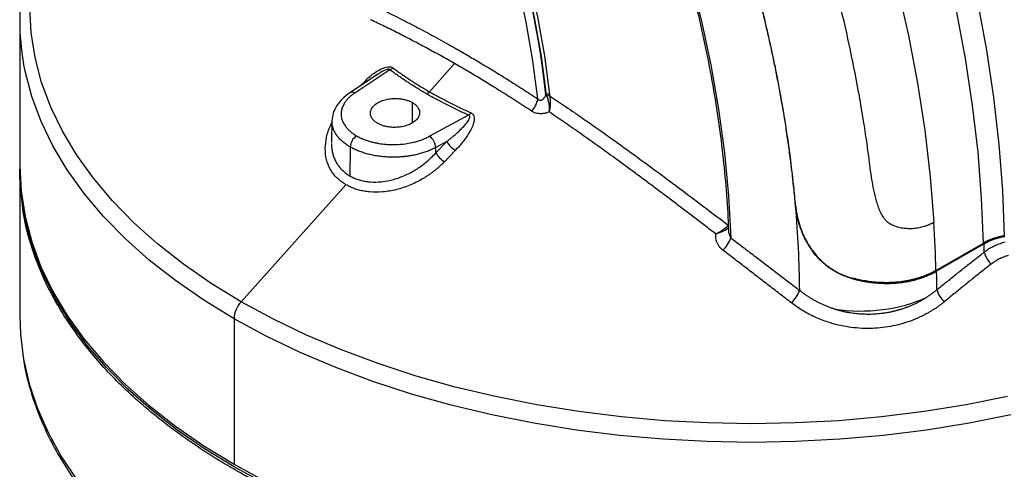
# Model space of a CAD drawing. Header units: millimetres. Extents: x 19 to 819, y 19 to 629.
# Tile 69 of 73: x 704 to 764, y 481 to 508. Entities that reach past the tile are written whole.
import ezdxf

# ---------------------------------------------------------------- set-up
doc = ezdxf.new("R2010")
doc.units = ezdxf.units.MM
doc.header["$LTSCALE"] = 3

msp = doc.modelspace()

# ---------------------------------------------------------------- linework, layer by layer
for p, q in [((704.165814, 508.404134), (704.165814, 499.523161)), ((730.688783, 505.753847), (729.151332, 504.038039)), ((725.980744, 505.087609), (724.292213, 503.969776)), ((726.742775, 505.377314), (724.595778, 503.95597)), ((736.252716, 503.855683), (736.282551, 503.856875)), ((736.282551, 503.856875), (736.28491, 503.857605)), ((728.113244, 502.132101), (728.113244, 503.378092)), ((731.540467, 502.607665), (729.157444, 501.322576)), ((723.210979, 502.289509), (723.182313, 500.948625)), ((723.211303, 502.172628), (723.231143, 502.256855)), ((730.210161, 500.995096), (729.540715, 500.634085)), ((729.545356, 500.306624), (730.210161, 500.995096)), ((724.320776, 500.668962), (724.2943, 498.902123)), ((729.545356, 500.306624), (729.540715, 500.634085)), ((730.72862, 500.455663), (730.064845, 499.766748)), ((704.165814, 499.216959), (704.165814, 490.335986)), ((704.167194, 499.320568), (704.167194, 499.217755)), ((724.064772, 498.361397), (717.669842, 491.224606)), ((751.476959, 497.095436), (751.48287, 497.098848)), ((760.04078, 493.135543), (762.938256, 494.80822)), ((762.979379, 494.767197), (760.081903, 493.094519)), ((754.953966, 492.662653), (754.918126, 492.641963)), ((717.236174, 490.188028), (717.236174, 481.307055))]:
    msp.add_line(p, q)
at = {"flags": 128}
for points in [[(736.28491, 503.857605), (735.981925, 506.192133), (735.563995, 508.567281), (735.032716, 510.973977), (734.390118, 513.403029), (733.638655, 515.845161), (732.781196, 518.291044), (731.821017, 520.731337), (730.761786, 523.15672), (729.607547, 525.55793), (728.362708, 527.925795), (727.032026, 530.251272), (725.620581, 532.525479), (724.133764, 534.73973), (722.577255, 536.885569), (720.956997, 538.954799), (719.27918, 540.939517), (717.550212, 542.832143), (715.776695, 544.625449), (713.965404, 546.312586), (712.123256, 547.887109), (710.257288, 549.343005), (708.374625, 550.674713), (706.482459, 551.877148)], [(706.578079, 552.034988), (708.47572, 550.829079), (710.363831, 549.493529), (712.235202, 548.03344), (714.082686, 546.454387), (715.899227, 544.762401), (717.67789, 542.963942), (719.411881, 541.065879), (721.094579, 539.075461), (722.719558, 537.000288), (724.280611, 534.848285), (725.771779, 532.62767), (727.187365, 530.346924), (728.521965, 528.014755), (729.770481, 525.640072), (730.928146, 523.231941), (731.990539, 520.79956), (732.953603, 518.352216), (733.81366, 515.899257), (734.567425, 513.45005), (735.21202, 511.013947), (735.744983, 508.600252), (736.16428, 506.218182), (736.468308, 503.876834)], [(735.759148, 503.604606), (735.467046, 505.924106), (735.060051, 508.28489), (734.539728, 510.677876), (733.908077, 513.093862), (733.167528, 515.523556), (732.320929, 517.957613), (731.371536, 520.386673), (730.323, 522.801392), (729.179354, 525.192485), (727.944996, 527.550756), (726.624674, 529.867134), (725.223466, 532.132711), (723.746759, 534.338773), (722.200235, 536.476837), (720.58984, 538.538679), (718.921768, 540.51637), (717.202435, 542.402303), (715.438452, 544.189225), (713.636605, 545.870265), (711.803822, 547.438956), (709.947153, 548.889266), (708.073738, 550.215617), (706.190782, 551.412907)], [(762.938256, 494.80822), (762.827586, 497.549563), (762.606731, 500.345402), (762.276191, 503.189406), (761.836715, 506.075133), (761.289299, 508.996049), (760.635181, 511.945537), (759.875844, 514.916919), (759.013008, 517.903464), (758.048625, 520.89841), (756.984881, 523.894972), (755.824185, 526.886366), (754.569164, 529.865816), (753.222662, 532.826575), (751.787728, 535.761936), (750.267612, 538.665253), (748.665755, 541.52995), (746.985787, 544.349539), (745.231512, 547.117635)], [(727.460524, 545.7762), (729.28418, 543.390888), (731.044964, 540.933516), (732.738052, 538.410815), (734.358807, 535.829697), (735.902788, 533.19723), (737.365767, 530.520627), (738.743735, 527.807219), (740.032918, 525.064439), (741.229785, 522.299801), (742.331057, 519.520876), (743.333718, 516.735279), (744.23502, 513.950638), (745.032495, 511.174583), (745.723959, 508.414717), (746.307517, 505.6786), (746.781571, 502.973728), (747.144822, 500.30751), (747.396276, 497.687249), (747.535242, 495.120123)], [(742.350445, 545.419831), (744.096185, 542.664048), (745.768279, 539.857272), (747.362975, 537.005801), (748.876696, 534.116033), (750.306044, 531.194454), (751.647811, 528.247619), (752.898987, 525.282141), (754.056764, 522.304675), (755.118544, 519.321903), (756.081944, 516.340517), (756.944803, 513.367208), (757.705183, 510.408648), (758.36138, 507.471477), (758.91192, 504.562285), (759.355567, 501.6876), (759.691327, 498.853874), (759.918446, 496.067466)], [(748.193482, 545.067959), (749.882927, 542.232632), (751.493674, 539.351859), (753.022061, 536.432189), (754.464615, 533.480259), (755.818055, 530.50278), (757.079304, 527.50652), (758.245497, 524.498292), (759.31398, 521.484933), (760.282326, 518.473295), (761.148333, 515.470222), (761.910033, 512.482544), (762.565693, 509.51705), (763.113824, 506.580484), (763.553178, 503.67952), (763.882758, 500.820753), (764.101814, 498.010683), (764.209849, 495.255697)], [(717.669842, 491.224606), (715.848522, 492.341517), (714.147277, 493.519842), (712.572308, 494.755286), (711.129355, 496.043347), (709.823679, 497.379328), (708.660038, 498.758361), (707.642675, 500.175419), (706.775296, 501.625335), (706.061065, 503.102827), (705.502584, 504.602508), (705.101889, 506.118911), (704.86044, 507.64651), (704.779118, 509.179736), (704.858219, 510.713001), (705.097454, 512.240716), (705.495953, 513.757313), (706.052261, 515.257262), (706.764352, 516.735098), (707.62963, 518.185433), (708.64494, 519.602982), (709.555989, 520.702268)], [(717.236174, 490.188028), (715.389474, 491.320504), (713.664522, 492.515249), (712.067605, 493.767909), (710.604545, 495.073919), (709.280674, 496.428517), (708.100819, 497.826766), (707.069278, 499.26357), (706.189813, 500.733692), (705.465629, 502.231772), (704.899365, 503.752351), (704.493086, 505.289885), (704.396713, 505.786884)], [(704.165814, 499.523161), (704.247203, 497.967982), (704.491131, 496.418197), (704.896708, 494.879741), (705.462455, 493.358229), (706.186306, 491.859213), (707.065621, 490.388162), (708.097191, 488.950445), (709.277252, 487.551308), (710.601497, 486.195856), (712.065095, 484.889035), (713.662705, 483.635614), (715.388497, 482.440167), (717.236174, 481.307055)], [(717.237554, 481.15424), (715.440075, 482.254697), (713.757568, 483.414156), (712.195832, 484.628619), (710.760252, 485.893899), (709.455775, 487.205636), (708.286899, 488.559306), (707.257654, 489.950245), (706.371587, 491.373657), (705.631752, 492.824635), (705.0407, 494.298177), (704.600469, 495.789205), (704.312576, 497.292577), (704.178013, 498.803112), (704.167307, 499.312462)], [(764.398245, 485.434162), (761.885074, 484.933488), (759.324123, 484.521328), (756.724735, 484.199185), (754.096397, 483.968234), (751.448699, 483.829319), (748.791302, 483.782946), (746.133903, 483.829285), (743.4862, 483.968166), (740.857853, 484.199083), (738.258453, 484.521193), (735.697486, 484.93332), (733.184296, 485.433962), (730.728054, 486.02129), (728.337723, 486.693162), (726.022026, 487.447126), (723.789411, 488.280432), (721.648027, 489.190037), (719.605687, 490.172623), (717.669842, 491.224606)], [(704.165814, 490.335986), (704.206324, 489.238554), (704.372241, 487.860975)], [(764.615724, 484.316893), (762.067533, 483.809243), (759.470895, 483.39134), (756.835286, 483.064708), (754.170322, 482.830539), (751.485729, 482.689689), (748.791302, 482.64267), (746.096873, 482.689655), (743.412274, 482.830472), (740.747302, 483.064606), (738.11168, 483.391205), (735.515027, 483.809075), (732.966817, 484.316693), (730.476348, 484.912206), (728.052709, 485.59344), (725.704742, 486.357911), (723.441017, 487.202828), (721.269793, 488.125109), (719.198993, 489.121387), (717.236174, 490.188028)], [(704.372241, 487.860975), (704.396639, 487.719157), (704.74219, 486.208911), (705.241768, 484.713095), (705.893628, 483.236942), (706.695488, 481.785612), (707.644547, 480.364181)], [(717.236174, 481.307055), (719.198993, 480.240414)], [(719.143808, 480.116578), (717.237554, 481.15424)]]:
    msp.add_lwpolyline(points, dxfattribs=at)
for centre, radius, start, end in [((719.129047, 508.403895), 14.962968, 170.42597576, 190.0727902), ((726.438108, 506.01528), 0.70698, 295.52724492, 313.31730257), ((724.432439, 503.708386), 0.296609, 56.58592061, 118.2499408), ((728.618834, 504.505425), 0.708522, 301.60240526, 318.72578623), ((736.449222, 503.495224), 0.293238, 82.80405415, 117.46938257), ((734.378732, 503.817401), 1.396721, 316.12678338, 351.23664308), ((731.090944, 503.174059), 0.723099, 308.43755822, 324.56059072), ((725.188335, 500.619271), 0.86898, 123.27815055, 176.72186334), ((728.61855, 500.571658), 0.924276, 3.87277194, 54.33496477), ((731.738328, 501.94498), 1.799326, 211.86441115, 235.8639936), ((731.074619, 501.258256), 1.80118, 211.8932568, 235.90140134), ((686.464675, 491.274087), 65.272509, 0.56371051, 5.08350867), ((690.156114, 491.688133), 69.899653, 1.18650661, 3.59203131), ((745.67893, 495.787166), 1.972522, 314.07326918, 340.23470389), ((696.16353, 493.463495), 66.828567, 0.6747645, 1.11780523), ((764.379374, 494.574966), 1.429227, 193.12147991, 227.45766158), ((693.811466, 491.799196), 66.283095, 0.13094897, 1.1197618), ((749.678461, 492.744513), 2.216153, 314.25352051, 338.0540785), ((761.536827, 492.348409), 1.496267, 195.41512342, 228.83267171), ((718.883886, 490.107686), 1.649669, 137.38596243, 177.20848802)]:
    msp.add_arc(centre, radius, start, end)
for points, knots in [([(751.476959, 497.095436), (751.460417, 497.277483), (751.427526, 497.639433), (751.37288, 498.181628), (751.314896, 498.719067), (751.253335, 499.251814), (751.188461, 499.77971), (751.120401, 500.302658), (751.049319, 500.820551), (750.975364, 501.333288), (750.898687, 501.840774), (750.819436, 502.342916), (750.737759, 502.839624), (750.653799, 503.330815), (750.567698, 503.816406), (750.479597, 504.296319), (750.389633, 504.77048), (750.297943, 505.238818), (750.204659, 505.701264), (750.109914, 506.157754), (750.013837, 506.608225), (749.916555, 507.05262), (749.818194, 507.490882), (749.718875, 507.922959), (749.618719, 508.348799), (749.517845, 508.768355), (749.41637, 509.181581), (749.314406, 509.588436), (749.212067, 509.988879), (749.109461, 510.382871), (749.006696, 510.770377), (748.903878, 511.151364), (748.80111, 511.5258), (748.698492, 511.893655), (748.596124, 512.254901), (748.494102, 512.609514), (748.39252, 512.957469), (748.291472, 513.298743), (748.191047, 513.633316), (748.091334, 513.961169), (747.992418, 514.282285), (747.894385, 514.596647), (747.797315, 514.90424), (747.701289, 515.205051), (747.606384, 515.499067), (747.512676, 515.786278), (747.420242, 516.066673), (747.210204, 516.697412), (746.615704, 518.434148), (745.723912, 520.83233), (744.574898, 523.655471), (743.156373, 526.903055), (741.181397, 530.991045), (739.029136, 534.939786), (737.191755, 538.034401), (735.931315, 540.040582), (734.460001, 542.283242), (732.985152, 544.41575), (731.2239, 546.813937), (729.573718, 548.945727), (727.858971, 551.039932), (726.579693, 552.5222), (725.745196, 553.459071), (725.295714, 553.956903), (724.82049, 554.475777), (724.319222, 555.014892), (723.791615, 555.573391), (723.237379, 556.150358), (722.65623, 556.744816), (722.047896, 557.355724), (721.412119, 557.981972), (720.748657, 558.622385), (720.057291, 559.275718), (719.337824, 559.940649), (718.590087, 560.615784), (717.813943, 561.299653), (717.009289, 561.990703), (716.176063, 562.68731), (715.314245, 563.387728), (714.423875, 564.090289), (713.504986, 564.792594), (712.557913, 565.494683), (711.91586, 565.949994), (711.590585, 566.180663)], [0, 0, 0, 0, 0.007395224, 0.014703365, 0.021924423, 0.029058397, 0.036105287, 0.043065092, 0.049937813, 0.056723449, 0.063422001, 0.070033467, 0.076557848, 0.082995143, 0.089345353, 0.095608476, 0.101784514, 0.107873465, 0.113875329, 0.119790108, 0.125617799, 0.131358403, 0.13701192, 0.14257835, 0.148057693, 0.153449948, 0.158755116, 0.163973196, 0.169104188, 0.174148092, 0.179104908, 0.183974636, 0.188757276, 0.193452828, 0.198061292, 0.202582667, 0.207016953, 0.211364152, 0.215624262, 0.219797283, 0.223883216, 0.22788206, 0.231793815, 0.235618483, 0.239356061, 0.243006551, 0.246569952, 0.250046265, 0.267051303, 0.312760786, 0.341442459, 0.375041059, 0.437551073, 0.500061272, 0.531411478, 0.562761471, 0.582584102, 0.62503336, 0.653514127, 0.687328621, 0.720485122, 0.750092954, 0.757784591, 0.765897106, 0.774430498, 0.783384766, 0.792759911, 0.80255593, 0.812772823, 0.823410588, 0.834469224, 0.84594873, 0.857849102, 0.87017034, 0.882912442, 0.896075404, 0.909659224, 0.923663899, 0.938089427, 0.952935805, 0.968203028, 0.983891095, 1, 1, 1, 1]), ([(751.48287, 497.098848), (751.46544, 497.290612), (751.430516, 497.674836), (751.371697, 498.255018), (751.307994, 498.839273), (751.238902, 499.427751), (751.164496, 500.020337), (751.084692, 500.616989), (750.999452, 501.217646), (750.908724, 501.82225), (750.812461, 502.430733), (750.710638, 503.043005), (750.603236, 503.65897), (750.490231, 504.278527), (750.371603, 504.901575), (750.247331, 505.528016), (750.117393, 506.157747), (749.981769, 506.79067), (749.840436, 507.426684), (749.693374, 508.065688), (749.540562, 508.707583), (749.381977, 509.352268), (749.217599, 509.999643), (749.047407, 510.649607), (748.87138, 511.302061), (748.689495, 511.956903), (748.501732, 512.614034), (748.308071, 513.273345), (748.108521, 513.934714), (747.903103, 514.598009), (747.691834, 515.263098), (747.474735, 515.929846), (747.251825, 516.598119), (747.023122, 517.267783), (746.788647, 517.938704), (746.548418, 518.610749), (746.302454, 519.283783), (746.050775, 519.957673), (745.7934, 520.632283), (745.530348, 521.307482), (745.261639, 521.983133), (744.987291, 522.659104), (744.707325, 523.335261), (744.421759, 524.011469), (744.130611, 524.68759), (743.833928, 525.363485), (743.531774, 526.039011), (743.224211, 526.714025), (742.911299, 527.388381), (742.5931, 528.061936), (742.269677, 528.734545), (741.941091, 529.406063), (741.607404, 530.076347), (741.268677, 530.745252), (740.924973, 531.412633), (740.576352, 532.078347), (740.222878, 532.742248), (739.864611, 533.404193), (739.501614, 534.064037), (739.133947, 534.721635), (738.761674, 535.376844), (738.384853, 536.029517), (738.003562, 536.679519), (737.6179, 537.326725), (737.227959, 537.971009), (736.833833, 538.612246), (736.435617, 539.250311), (736.033406, 539.885076), (735.627292, 540.516418), (735.21737, 541.14421), (734.803735, 541.768326), (734.386481, 542.388641), (733.965702, 543.005029), (733.541491, 543.617364), (733.113943, 544.225521), (732.683153, 544.829374), (732.249214, 545.428798), (731.812221, 546.023666), (731.372265, 546.613855), (730.929443, 547.199251), (730.483867, 547.779773), (730.035642, 548.355334), (729.584875, 548.925852), (729.131672, 549.491242), (728.67614, 550.051422), (728.218386, 550.606308), (727.758515, 551.155816), (727.296633, 551.699862), (726.832849, 552.238363), (726.367266, 552.771235), (725.899993, 553.298395), (725.431136, 553.819758), (724.960801, 554.335242), (724.489093, 554.844763), (724.016121, 555.348237), (723.541987, 555.845581), (723.066792, 556.336727), (722.59064, 556.821637), (722.113628, 557.30028), (721.635855, 557.772624), (721.157418, 558.238638), (720.678414, 558.698288), (720.198941, 559.151545), (719.719096, 559.598375), (719.238977, 560.038748), (718.758681, 560.472631), (718.278305, 560.899993), (717.797947, 561.320803), (717.317704, 561.735028), (716.837674, 562.142637), (716.357955, 562.543598), (715.878643, 562.937879), (715.399834, 563.325451), (714.921617, 563.706289), (714.444074, 564.080402), (713.967281, 564.447802), (713.491311, 564.808496), (713.016243, 565.162531), (712.542137, 565.509789), (712.069116, 565.85078), (711.753845, 566.073111), (711.596496, 566.184075)], [0, 0, 0, 0, 0.0077885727, 0.0156054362, 0.023450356, 0.0313231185, 0.0392235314, 0.047151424, 0.0551066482, 0.0630890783, 0.0710985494, 0.0791346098, 0.0871967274, 0.0952843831, 0.1033970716, 0.111534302, 0.1196955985, 0.1278805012, 0.1360885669, 0.1443193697, 0.1525725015, 0.1608475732, 0.1691442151, 0.1774620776, 0.185800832, 0.1941601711, 0.2025398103, 0.2109394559, 0.2193585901, 0.2277965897, 0.2362528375, 0.2447267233, 0.253217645, 0.2617250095, 0.2702482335, 0.2787867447, 0.2873399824, 0.2959073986, 0.3044884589, 0.3130826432, 0.3216894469, 0.3303083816, 0.3389389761, 0.3475807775, 0.3562333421, 0.3648961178, 0.3735684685, 0.3822497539, 0.3909393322, 0.3996365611, 0.4083407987, 0.4170514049, 0.4257677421, 0.4344891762, 0.4432150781, 0.4519448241, 0.4606777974, 0.4694133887, 0.4781509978, 0.4868900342, 0.4956299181, 0.5043700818, 0.5131099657, 0.5218490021, 0.5305866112, 0.5393222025, 0.5480551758, 0.5567849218, 0.5655108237, 0.5742322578, 0.582948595, 0.5916592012, 0.6003634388, 0.6090606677, 0.617750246, 0.6264315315, 0.6351038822, 0.6437666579, 0.6524192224, 0.6610610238, 0.6696916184, 0.6783105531, 0.6869173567, 0.695511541, 0.7040926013, 0.7126600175, 0.7212132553, 0.7297517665, 0.7382749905, 0.7467823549, 0.7552732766, 0.7637471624, 0.7722034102, 0.7806414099, 0.789060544, 0.7974601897, 0.8058398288, 0.814199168, 0.8225379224, 0.8308557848, 0.8391524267, 0.8474274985, 0.8556806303, 0.863911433, 0.8721194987, 0.8803044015, 0.888465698, 0.8966029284, 0.9047156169, 0.9128032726, 0.9208653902, 0.9289014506, 0.9369109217, 0.9448933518, 0.952848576, 0.9607764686, 0.9686768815, 0.976549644, 0.9843945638, 0.9922114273, 1, 1, 1, 1]), ([(736.252716, 503.855683), (735.300608, 512.806678), (731.770082, 522.574055), (720.836382, 540.188805), (713.794613, 547.453937), (706.458603, 551.855523)], [0, 0, 0, 0, 0.5, 0.5, 1, 1, 1, 1]), ([(759.918446, 496.067466), (759.881026, 496.046518), (759.806073, 496.004558), (759.690062, 495.94816), (759.571324, 495.896499), (759.44965, 495.850086), (759.264686, 495.788789), (759.012974, 495.726161), (758.68787, 495.681905), (758.358973, 495.673217), (758.024486, 495.703255), (757.699429, 495.773349), (757.43233, 495.87288), (757.23651, 495.972883), (757.100652, 496.065393), (756.986592, 496.178411), (756.852094, 496.346432), (756.706861, 496.587561), (756.572739, 496.886367), (756.460418, 497.212232), (756.337877, 497.648964), (756.217186, 498.196351), (756.103695, 498.878129), (756.023782, 499.463309), (755.933645, 500.17715), (755.809885, 501.075808), (755.617382, 502.348001), (755.303337, 504.205525), (754.841946, 506.572718), (754.194894, 509.408604), (753.441574, 512.292667), (752.770966, 514.57222), (752.246065, 516.231449), (751.907613, 517.263836), (751.551947, 518.311532), (751.17865, 519.374216), (750.787317, 520.451522), (750.377557, 521.543046), (749.948991, 522.648348), (749.501257, 523.766944), (749.034012, 524.898311), (748.546931, 526.041884), (748.039712, 527.197056), (747.512074, 528.363177), (746.963766, 529.539551), (746.394559, 530.725443), (745.804262, 531.920074), (745.192687, 533.122608), (744.559792, 534.332231), (743.905136, 535.547835), (743.229965, 536.769226), (742.765118, 537.580837), (742.531549, 537.988642)], [0, 0, 0, 0, 0.003108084, 0.006225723, 0.009355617, 0.012500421, 0.015662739, 0.02345576, 0.031164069, 0.039112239, 0.046765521, 0.054792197, 0.062349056, 0.066641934, 0.070146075, 0.073873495, 0.078012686, 0.085422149, 0.093742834, 0.101001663, 0.109465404, 0.125196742, 0.139547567, 0.156613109, 0.165195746, 0.188036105, 0.217459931, 0.250824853, 0.312284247, 0.374425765, 0.43719263, 0.50052417, 0.522507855, 0.544816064, 0.567448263, 0.59040369, 0.613681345, 0.637279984, 0.661198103, 0.685433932, 0.709985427, 0.734850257, 0.760025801, 0.785509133, 0.81129702, 0.837385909, 0.863771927, 0.89045087, 0.917418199, 0.944669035, 0.972198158, 1, 1, 1, 1]), ([(735.410975, 533.871663), (735.876534, 533.050713), (736.534903, 531.889768), (737.464313, 530.141777), (738.244147, 528.622792), (739.136101, 526.795358), (740.030946, 524.860036), (740.91949, 522.818977), (741.782306, 520.702168), (742.606929, 518.528049), (743.383716, 516.311884), (744.10523, 514.066194), (744.765606, 511.801658), (745.360172, 509.52762), (745.885108, 507.252475), (746.337524, 504.983757), (746.714337, 502.728833), (747.015894, 500.492992), (747.231949, 498.28707), (747.351479, 496.672243), (747.373553, 495.808146), (747.377481, 495.654363)], [0, 0, 0, 0, 0.0659775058, 0.0933019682, 0.1385717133, 0.1856351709, 0.2361411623, 0.2888394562, 0.3432214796, 0.3988816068, 0.4555316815, 0.5129586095, 0.5710020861, 0.6295393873, 0.6884751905, 0.7477346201, 0.8072584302, 0.8669996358, 0.9269211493, 0.9869941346, 1, 1, 1, 1]), ([(725.854002, 509.248126), (726.020373, 509.167891), (726.355689, 509.00618), (726.865652, 508.75449), (727.385717, 508.49333), (727.91622, 508.221787), (728.457199, 507.939602), (729.008768, 507.646325), (729.571018, 507.341551), (730.144036, 507.024844), (730.777993, 506.667579), (731.481792, 506.261975), (732.264508, 505.799731), (733.084298, 505.303936), (733.941654, 504.772777), (734.836714, 504.206081), (735.447787, 503.807629), (735.759148, 503.604606)], [0, 0, 0, 0, 0.052257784, 0.105323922, 0.159204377, 0.21390557, 0.269434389, 0.325798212, 0.383004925, 0.441062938, 0.499981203, 0.574933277, 0.653202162, 0.734813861, 0.819796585, 0.908180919, 1, 1, 1, 1]), ([(730.688783, 505.753847), (730.544559, 505.836249), (730.256202, 506.001003), (729.825085, 506.242628), (729.394863, 506.480273), (728.965241, 506.713791), (728.535822, 506.94353), (727.965857, 507.24372), (727.256972, 507.608236), (726.409944, 508.030752), (725.849168, 508.299253), (725.567741, 508.434001)], [0, 0, 0, 0, 0.083038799, 0.166025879, 0.249048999, 0.332195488, 0.415552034, 0.499204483, 0.665294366, 0.832026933, 1, 1, 1, 1]), ([(735.385594, 502.849383), (735.226498, 502.954065), (734.90891, 503.163031), (734.434238, 503.470542), (733.961613, 503.773069), (733.490651, 504.070478), (732.916014, 504.428534), (732.239418, 504.842265), (731.46165, 505.307012), (730.946409, 505.6049), (730.688783, 505.753847)], [0, 0, 0, 0, 0.100714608, 0.201046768, 0.301101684, 0.400986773, 0.500811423, 0.667571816, 0.833782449, 1, 1, 1, 1]), ([(724.979693, 504.424898), (725.180789, 504.63933), (725.549389, 505.032373), (726.130861, 505.412975), (726.553318, 505.566972), (726.760571, 505.569221), (726.862963, 505.53974), (726.903015, 505.513886), (726.923124, 505.500905)], [0, 0, 0, 0, 0.3750813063, 0.6875060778, 0.8437972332, 0.9242505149, 0.9619682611, 1, 1, 1, 1]), ([(726.742775, 505.377314), (726.737141, 505.382473), (726.72601, 505.392667), (726.701529, 505.402454), (726.672259, 505.407233), (726.623738, 505.406647), (726.444595, 505.36771), (726.219718, 505.245991), (726.048193, 505.125523), (725.985165, 505.081256)], [0, 0, 0, 0, 0.036002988, 0.071140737, 0.107571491, 0.147243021, 0.241725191, 0.72136835, 1, 1, 1, 1]), ([(728.990115, 503.901974), (728.890266, 503.96015), (728.690642, 504.07646), (728.397371, 504.254418), (728.108794, 504.43483), (727.825349, 504.617956), (727.546887, 504.803712), (727.273568, 504.992176), (727.004902, 505.183119), (726.830172, 505.312567), (726.742775, 505.377314)], [0, 0, 0, 0, 0.1251081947, 0.2501232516, 0.3750762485, 0.4999983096, 0.6249205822, 0.7498742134, 0.874890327, 1, 1, 1, 1]), ([(726.923124, 505.500905), (727.009803, 505.436684), (727.183135, 505.308264), (727.449703, 505.11882), (727.720935, 504.931805), (727.997245, 504.747494), (728.278395, 504.565852), (728.564458, 504.387008), (728.854919, 504.210746), (729.05254, 504.095601), (729.151332, 504.038039)], [0, 0, 0, 0, 0.125147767, 0.250255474, 0.375322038, 0.500346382, 0.625327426, 0.750264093, 0.87515531, 1, 1, 1, 1]), ([(724.291931, 503.969589), (724.135258, 503.853177), (723.819699, 503.618708), (723.484892, 503.193511), (723.260493, 502.734537), (723.227087, 502.417625), (723.210351, 502.258858)], [0, 0, 0, 0, 0.246041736, 0.495558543, 0.74728426, 1, 1, 1, 1]), ([(724.595778, 503.95597), (724.563176, 503.933827), (724.498149, 503.889663), (724.407299, 503.82042), (724.321805, 503.749275), (724.242114, 503.675997), (724.168108, 503.60065), (724.099815, 503.523218), (724.03725, 503.443701), (723.972853, 503.351421), (723.910276, 503.245555), (723.835171, 503.085313), (723.774277, 502.879107), (723.754568, 502.587754), (723.823633, 502.25637), (723.991208, 501.965484), (724.173898, 501.752228), (724.329829, 501.606905), (724.507358, 501.469895), (724.643229, 501.387278), (724.711522, 501.345753)], [0, 0, 0, 0, 0.030237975, 0.06031082, 0.090281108, 0.120212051, 0.150167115, 0.180209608, 0.210402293, 0.240807, 0.28346109, 0.326446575, 0.413112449, 0.500172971, 0.629256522, 0.759269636, 0.819526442, 0.879391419, 0.939378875, 1, 1, 1, 1]), ([(731.540467, 502.607665), (731.428734, 502.657874), (731.205349, 502.758252), (730.875655, 502.912735), (730.550103, 503.069992), (730.229072, 503.230316), (729.912433, 503.393611), (729.600328, 503.559966), (729.292319, 503.729119), (729.090875, 503.844341), (728.990115, 503.901974)], [0, 0, 0, 0, 0.125109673, 0.2501257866, 0.3750794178, 0.5000016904, 0.6249237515, 0.7498767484, 0.8748918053, 1, 1, 1, 1]), ([(729.151332, 504.038039), (729.251026, 503.981017), (729.450451, 503.866952), (729.75552, 503.699422), (730.064909, 503.534519), (730.378976, 503.372549), (730.697505, 503.213468), (731.020547, 503.057415), (731.347645, 502.904143), (731.569252, 502.804571), (731.680073, 502.754777)], [0, 0, 0, 0, 0.124843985, 0.249734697, 0.374671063, 0.499652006, 0.62467645, 0.749743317, 0.874851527, 1, 1, 1, 1]), ([(735.759148, 503.604606), (735.77022, 503.59278), (735.791583, 503.569962), (735.828605, 503.543863), (735.867231, 503.526017), (735.907343, 503.516999), (735.94824, 503.516859), (735.989291, 503.525643), (736.046806, 503.55058), (736.118439, 503.610167), (736.196075, 503.716662), (736.232619, 503.806358), (736.252716, 503.855683)], [0, 0, 0, 0, 0.070345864, 0.13573374, 0.197467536, 0.257101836, 0.316366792, 0.377033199, 0.440762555, 0.589177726, 0.774081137, 1, 1, 1, 1]), ([(736.468308, 503.876834), (736.460401, 503.87921), (736.444979, 503.883845), (736.417857, 503.886772), (736.390679, 503.886792), (736.364429, 503.884124), (736.340209, 503.879375), (736.318731, 503.873062), (736.300139, 503.865809), (736.289861, 503.860272), (736.28491, 503.857605)], [0, 0, 0, 0, 0.151265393, 0.295032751, 0.431298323, 0.560058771, 0.681311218, 0.7950533, 0.901283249, 1, 1, 1, 1]), ([(736.485954, 503.786152), (736.500441, 503.708569), (736.511694, 503.624222), (736.524595, 503.456327), (736.526562, 503.371601), (736.517454, 503.114821), (736.490939, 502.948671), (736.447336, 502.80423)], [0, 0, 0, 0, 0.25, 0.25, 0.5, 0.5, 1, 1, 1, 1]), ([(736.468308, 503.876834), (736.470786, 503.861752), (736.475712, 503.831773), (736.482554, 503.801296), (736.485953, 503.786152)], [0, 0, 0, 0, 0.503111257, 1, 1, 1, 1]), ([(736.485953, 503.786152), (736.642763, 503.681646), (736.96693, 503.465606), (737.470045, 503.125644), (738.005778, 502.760023), (738.574438, 502.367614), (739.305461, 501.857739), (740.409382, 501.076106), (741.816325, 500.060371), (743.29358, 498.972468), (744.682174, 497.935928), (746.009227, 496.935692), (746.928581, 496.236034), (747.370534, 495.899693)], [0, 0, 0, 0, 0.043825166, 0.090598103, 0.140329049, 0.193029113, 0.248710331, 0.343255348, 0.498843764, 0.637108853, 0.749611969, 0.879633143, 1, 1, 1, 1]), ([(725.991924, 502.110721), (725.967305, 502.125529), (725.918178, 502.155078), (725.851652, 502.203193), (725.790796, 502.25386), (725.708589, 502.334213), (725.621481, 502.449777), (725.555465, 502.615055), (725.544241, 502.797328), (725.608367, 502.994877), (725.752342, 503.188188), (725.980954, 503.363045), (726.27473, 503.500285), (726.601254, 503.58811), (726.93648, 503.629183), (727.246807, 503.625729), (727.529601, 503.58986), (727.759844, 503.532455), (727.95661, 503.46138), (728.061012, 503.405866), (728.113244, 503.378092)], [0, 0, 0, 0, 0.02265221, 0.045203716, 0.0677690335, 0.0904624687, 0.1476832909, 0.2050012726, 0.2745527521, 0.3441883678, 0.4209267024, 0.5000281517, 0.5791296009, 0.6558679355, 0.7254216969, 0.7950550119, 0.8522768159, 0.9095933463, 0.9547694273, 1, 1, 1, 1]), ([(728.113244, 503.378092), (728.137862, 503.363284), (728.18699, 503.333735), (728.253515, 503.285621), (728.314372, 503.234953), (728.396578, 503.1546), (728.483687, 503.039036), (728.549702, 502.873759), (728.560926, 502.691486), (728.4968, 502.493937), (728.352825, 502.300626), (728.124214, 502.125768), (727.830438, 501.988528), (727.503914, 501.900703), (727.168687, 501.859631), (726.858361, 501.863085), (726.575567, 501.898953), (726.345323, 501.956358), (726.148558, 502.027433), (726.044156, 502.082948), (725.991924, 502.110721)], [0, 0, 0, 0, 0.02265221, 0.045203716, 0.0677690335, 0.0904624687, 0.1476832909, 0.2050012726, 0.2745527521, 0.3441883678, 0.4209267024, 0.5000281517, 0.5791296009, 0.6558679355, 0.7254216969, 0.7950550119, 0.8522768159, 0.9095933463, 0.9547694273, 1, 1, 1, 1]), ([(736.313958, 503.755401), (736.339452, 503.682755), (736.364673, 503.603866), (736.406845, 503.445037), (736.424278, 503.364037), (736.46204, 503.11532), (736.465434, 502.950035), (736.447336, 502.80423)], [0, 0, 0, 0, 0.25, 0.25, 0.5, 0.5, 1, 1, 1, 1]), ([(730.210161, 500.995096), (730.269206, 501.041966), (730.379253, 501.129321), (730.528583, 501.253241), (730.696792, 501.396939), (730.879645, 501.561), (731.092253, 501.765095), (731.281884, 501.964165), (731.431791, 502.144127), (731.528229, 502.283397), (731.583739, 502.385192), (731.612228, 502.468012), (731.615807, 502.532342), (731.593742, 502.583841), (731.557813, 502.599908), (731.540467, 502.607665)], [0, 0, 0, 0, 0.096474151, 0.179806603, 0.249998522, 0.382802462, 0.499768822, 0.637906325, 0.749551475, 0.818578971, 0.874629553, 0.916532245, 0.949293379, 0.975519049, 1, 1, 1, 1]), ([(731.680073, 502.754777), (731.696064, 502.746885), (731.727817, 502.731216), (731.768731, 502.700099), (731.803754, 502.663759), (731.832502, 502.621682), (731.855108, 502.57404), (731.879877, 502.494403), (731.890166, 502.371319), (731.862359, 502.167341), (731.772164, 501.899012), (731.617712, 501.596595), (731.424319, 501.291244), (731.21362, 501.00647), (730.980348, 500.723876), (730.813833, 500.546457), (730.72862, 500.455663)], [0, 0, 0, 0, 0.020489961, 0.040684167, 0.060975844, 0.081751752, 0.10337185, 0.1261554, 0.184477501, 0.251464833, 0.365796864, 0.500961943, 0.619963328, 0.750558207, 0.872349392, 1, 1, 1, 1]), ([(736.447335, 502.80423), (736.416841, 502.791419), (736.356479, 502.766059), (736.263524, 502.736595), (736.170352, 502.714151), (736.076776, 502.699276), (735.982944, 502.691861), (735.858137, 502.691866), (735.705889, 502.710605), (735.533619, 502.76252), (735.435357, 502.820182), (735.385594, 502.849383)], [0, 0, 0, 0, 0.085337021, 0.16892423, 0.251394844, 0.333405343, 0.41562015, 0.498695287, 0.665055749, 0.830374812, 1, 1, 1, 1]), ([(746.614989, 495.359548), (746.391397, 495.531217), (745.947081, 495.872353), (745.286171, 496.377603), (744.634514, 496.873914), (743.991852, 497.361151), (743.357776, 497.839462), (742.731885, 498.308937), (742.113754, 498.769705), (741.355531, 499.33098), (740.461735, 499.986043), (739.436087, 500.726763), (738.427412, 501.44245), (737.432347, 502.135979), (736.774751, 502.582105), (736.447336, 502.80423)], [0, 0, 0, 0, 0.06522554, 0.129614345, 0.193193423, 0.255992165, 0.318042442, 0.37937869, 0.440037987, 0.50006013, 0.602943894, 0.704088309, 0.80377152, 0.902298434, 1, 1, 1, 1]), ([(724.064772, 498.361397), (723.873139, 498.490949), (723.488489, 498.750988), (723.093445, 499.286786), (722.851092, 499.896674), (722.774105, 500.565533), (722.863974, 501.261085), (723.026468, 501.81717), (723.196775, 502.125805), (723.241629, 502.207092)], [0, 0, 0, 0, 0.156559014, 0.314249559, 0.471879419, 0.628845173, 0.786474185, 0.943762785, 1, 1, 1, 1]), ([(724.320776, 500.668962), (724.280909, 500.692595), (724.200907, 500.74002), (724.087759, 500.81542), (723.979549, 500.89411), (723.877134, 500.976285), (723.780723, 501.061742), (723.690694, 501.150371), (723.607372, 501.242021), (723.531086, 501.336536), (723.462155, 501.433745), (723.400886, 501.533467), (723.347571, 501.635507), (723.302509, 501.739658), (723.265908, 501.845699), (723.238243, 501.953406), (723.218906, 502.062515), (723.213843, 502.135849), (723.211303, 502.172628)], [0, 0, 0, 0, 0.05951268, 0.119423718, 0.179733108, 0.240440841, 0.301546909, 0.363051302, 0.424954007, 0.487255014, 0.549954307, 0.613051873, 0.676547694, 0.740441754, 0.804734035, 0.869424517, 0.934513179, 1, 1, 1, 1]), ([(723.181597, 500.885957), (723.182296, 500.838151), (723.183687, 500.743081), (723.195133, 500.603483), (723.213253, 500.467375), (723.238534, 500.33507), (723.270612, 500.206698), (723.309336, 500.082429), (723.354486, 499.96241), (723.40585, 499.846783), (723.480471, 499.702217), (723.586541, 499.533731), (723.733961, 499.348902), (723.901712, 499.181296), (724.086966, 499.030034), (724.225306, 498.944688), (724.2943, 498.902123)], [0, 0, 0, 0, 0.058282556, 0.115905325, 0.17288125, 0.229223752, 0.284946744, 0.340064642, 0.394592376, 0.448545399, 0.501939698, 0.603057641, 0.703298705, 0.802785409, 0.901643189, 1, 1, 1, 1]), ([(724.711522, 501.345753), (724.746913, 501.325851), (724.817502, 501.286157), (724.928944, 501.230436), (725.043992, 501.177791), (725.163067, 501.128476), (725.286056, 501.082424), (725.412983, 501.03965), (725.543853, 501.000165), (725.696294, 500.959159), (725.87196, 500.918748), (726.139213, 500.869088), (726.485602, 500.826163), (726.979605, 500.804432), (727.54781, 500.833394), (728.053957, 500.921566), (728.429168, 501.021314), (728.687031, 501.107734), (728.932256, 501.207117), (729.082119, 501.283955), (729.157444, 501.322576)], [0, 0, 0, 0, 0.0302327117, 0.0603005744, 0.0902661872, 0.1201927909, 0.1501438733, 0.180182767, 0.2103722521, 0.2407741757, 0.2834223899, 0.326405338, 0.4130665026, 0.5001253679, 0.629212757, 0.7592368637, 0.8195007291, 0.8793736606, 0.939369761, 1, 1, 1, 1]), ([(724.2943, 498.902123), (724.334031, 498.880031), (724.413592, 498.835792), (724.539377, 498.776849), (724.669768, 498.723417), (724.805012, 498.676167), (724.944743, 498.635087), (725.088745, 498.600343), (725.236744, 498.572046), (725.388484, 498.550315), (725.715667, 498.518543), (726.248277, 498.528865), (726.970941, 498.669488), (727.695016, 498.931899), (728.260403, 499.235143), (728.69419, 499.530637), (728.99149, 499.765012), (729.280508, 500.023982), (729.453776, 500.208891), (729.545356, 500.306624)], [0, 0, 0, 0, 0.027141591, 0.054351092, 0.081639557, 0.109017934, 0.136497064, 0.16408766, 0.191800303, 0.219645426, 0.247633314, 0.368890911, 0.496293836, 0.616457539, 0.747035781, 0.808308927, 0.873384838, 0.933078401, 1, 1, 1, 1]), ([(729.540715, 500.634085), (729.497264, 500.61138), (729.41127, 500.566446), (729.277374, 500.504099), (729.142288, 500.446269), (729.006084, 500.393138), (728.869389, 500.344498), (728.732642, 500.300223), (728.596294, 500.260155), (728.460749, 500.22413), (728.326387, 500.191975), (728.193553, 500.163512), (728.062564, 500.138559), (727.93371, 500.11693), (727.807249, 500.098435), (727.683416, 500.082887), (727.562419, 500.070096), (727.444441, 500.059872), (727.329645, 500.052031), (727.218169, 500.046388), (727.110135, 500.042763), (727.00564, 500.040978), (726.825733, 500.040772), (726.570658, 500.049093), (726.24362, 500.076807), (725.925838, 500.120574), (725.619465, 500.179521), (725.326454, 500.252718), (725.048403, 500.339077), (724.787252, 500.437793), (724.542661, 500.546791), (724.394446, 500.628399), (724.320776, 500.668962)], [0, 0, 0, 0, 0.030109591, 0.05958974, 0.088440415, 0.116661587, 0.144253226, 0.171215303, 0.197547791, 0.223250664, 0.248323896, 0.272767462, 0.296581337, 0.319765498, 0.342319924, 0.364244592, 0.385539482, 0.406204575, 0.426239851, 0.445645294, 0.464420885, 0.482566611, 0.500082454, 0.558149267, 0.615586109, 0.672392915, 0.728569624, 0.78411618, 0.839032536, 0.893318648, 0.94697448, 1, 1, 1, 1]), ([(730.064845, 499.766748), (730.021533, 499.722559), (729.935024, 499.634297), (729.799491, 499.506241), (729.65995, 499.381729), (729.515921, 499.261094), (729.367466, 499.144306), (729.214507, 499.031436), (729.057016, 498.922529), (728.894934, 498.817637), (728.537832, 498.601592), (727.960605, 498.314214), (727.137515, 498.045005), (726.301925, 497.903535), (725.644984, 497.905474), (725.177061, 497.96643), (724.874615, 498.030511), (724.587653, 498.117715), (724.315011, 498.225971), (724.148335, 498.316174), (724.064772, 498.361397)], [0, 0, 0, 0, 0.027742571, 0.055411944, 0.083044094, 0.110676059, 0.13834579, 0.166091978, 0.193953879, 0.221971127, 0.250183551, 0.375418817, 0.499825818, 0.625563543, 0.749628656, 0.80023625, 0.850308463, 0.900113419, 0.9499213, 1, 1, 1, 1]), ([(780.344764, 481.000454), (779.282846, 480.421263), (777.15901, 479.262881), (773.618639, 477.764477), (769.860987, 476.460071), (765.894577, 475.378196), (761.76502, 474.52499), (757.510098, 473.909817), (753.171319, 473.538293), (748.790324, 473.41408), (744.409342, 473.538351), (740.070553, 473.909916), (735.815743, 474.525194), (731.685886, 475.378261), (727.720755, 476.460901), (723.958534, 477.762688), (720.435454, 479.271086), (717.18545, 480.971568), (714.23979, 482.847758), (711.626958, 484.88159), (709.371682, 487.053467), (707.497299, 489.342513), (706.015823, 491.726538), (704.964049, 494.183124), (704.35287, 496.381456), (704.274732, 497.758783), (704.244404, 498.293366)], [0, 0, 0, 0, 0.042311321, 0.084622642, 0.126933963, 0.169245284, 0.211556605, 0.253867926, 0.296179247, 0.338490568, 0.380801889, 0.42311321, 0.465424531, 0.507735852, 0.550047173, 0.592358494, 0.634669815, 0.676981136, 0.719292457, 0.761603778, 0.803915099, 0.84622642, 0.888537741, 0.930849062, 0.973160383, 1, 1, 1, 1]), ([(754.918126, 492.641963), (754.856813, 492.659669), (754.734217, 492.695072), (754.553206, 492.757958), (754.374712, 492.82811), (754.199115, 492.906326), (754.026583, 492.992512), (753.857358, 493.086787), (753.691682, 493.189212), (753.38067, 493.401677), (752.94177, 493.778642), (752.463149, 494.354244), (752.068864, 495.008184), (751.82828, 495.564227), (751.679423, 496.021726), (751.592416, 496.35358), (751.521699, 496.702997), (751.494444, 496.937336), (751.480442, 497.057728)], [0, 0, 0, 0, 0.031192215, 0.062369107, 0.093569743, 0.124833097, 0.156197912, 0.187702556, 0.219384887, 0.251282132, 0.371658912, 0.500788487, 0.617559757, 0.750271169, 0.807273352, 0.867888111, 0.932127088, 1, 1, 1, 1]), ([(751.48287, 497.098848), (751.488158, 497.044779), (751.49862, 496.93782), (751.520795, 496.777216), (751.547145, 496.619116), (751.577817, 496.463653), (751.612377, 496.311128), (751.650548, 496.161767), (751.692021, 496.015786), (751.736515, 495.87337), (751.851676, 495.535042), (752.069242, 495.031231), (752.468924, 494.370879), (752.955494, 493.790852), (753.431311, 493.38787), (753.814959, 493.138007), (754.087871, 492.987318), (754.369275, 492.857888), (754.657813, 492.74754), (754.855239, 492.690951), (754.953966, 492.662653)], [0, 0, 0, 0, 0.030385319, 0.060109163, 0.089172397, 0.117575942, 0.145320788, 0.172407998, 0.198838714, 0.224614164, 0.249735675, 0.38272623, 0.499925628, 0.62919986, 0.74983087, 0.800475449, 0.85065618, 0.900530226, 0.950257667, 1, 1, 1, 1]), ([(747.370534, 495.899693), (747.30714, 495.800172), (747.19356, 495.700558), (746.92462, 495.513214), (746.77111, 495.427444), (746.614987, 495.359547)], [0, 0, 0, 0, 0.5, 0.5, 1, 1, 1, 1]), ([(746.614987, 495.359547), (746.779994, 495.408393), (746.941835, 495.472432), (747.222075, 495.614514), (747.337936, 495.690482), (747.401282, 495.775036)], [0, 0, 0, 0, 0.5, 0.5, 1, 1, 1, 1]), ([(747.388375, 495.653921), (747.387579, 495.638084), (747.382258, 495.532121), (747.419026, 495.34368), (747.497979, 495.191803), (747.535242, 495.120123)], [0, 0, 0, 0, 0.084907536, 0.568112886, 1, 1, 1, 1]), ([(747.050973, 494.370006), (747.029075, 494.387495), (746.98538, 494.422393), (746.925635, 494.479715), (746.870512, 494.540386), (746.820395, 494.604761), (746.775166, 494.672717), (746.734868, 494.744277), (746.684996, 494.84981), (746.637321, 494.992471), (746.607358, 495.17463), (746.612428, 495.297507), (746.614989, 495.359548)], [0, 0, 0, 0, 0.070751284, 0.141170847, 0.211608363, 0.28241301, 0.353928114, 0.426486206, 0.500404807, 0.66596907, 0.831347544, 1, 1, 1, 1]), ([(747.535242, 495.120123), (747.773828, 494.938827), (748.248441, 494.57818), (748.958132, 494.037422), (749.66125, 493.500887), (750.357871, 492.968645), (751.047774, 492.441136), (751.506161, 492.090546), (751.734025, 491.916267)], [0, 0, 0, 0, 0.1713026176, 0.3407684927, 0.5083843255, 0.6741368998, 0.8380131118, 1, 1, 1, 1]), ([(764.209849, 495.255697), (764.157285, 495.245957), (764.052388, 495.22652), (763.89895, 495.190785), (763.749064, 495.150436), (763.603139, 495.105102), (763.461285, 495.055009), (763.323645, 495.000262), (763.190472, 494.940868), (763.061503, 494.877344), (762.979296, 494.831238), (762.938256, 494.80822)], [0, 0, 0, 0, 0.112892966, 0.225290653, 0.337214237, 0.448684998, 0.559724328, 0.670353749, 0.780594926, 0.890469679, 1, 1, 1, 1]), ([(762.979379, 494.767197), (763.02012, 494.790047), (763.101865, 494.835898), (763.230264, 494.899173), (763.363197, 494.958511), (763.500871, 495.013338), (763.642962, 495.063589), (763.789242, 495.109112), (763.939506, 495.149637), (764.093236, 495.185506), (764.198287, 495.204994), (764.250892, 495.214753)], [0, 0, 0, 0, 0.10874313, 0.218193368, 0.328304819, 0.439028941, 0.550314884, 0.662109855, 0.774359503, 0.887008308, 1, 1, 1, 1]), ([(764.256366, 494.865845), (764.205406, 494.850734), (764.103172, 494.820419), (763.953089, 494.768005), (763.805194, 494.710397), (763.660073, 494.647158), (763.517997, 494.578488), (763.379278, 494.504469), (763.244343, 494.425096), (763.113054, 494.340899), (763.02937, 494.280669), (762.987463, 494.250508)], [0, 0, 0, 0, 0.108815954, 0.218307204, 0.328433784, 0.439152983, 0.550419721, 0.662186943, 0.774406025, 0.887027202, 1, 1, 1, 1]), ([(751.224969, 491.157173), (750.983384, 491.343471), (750.503676, 491.713395), (749.791103, 492.262774), (749.090027, 492.802987), (748.400361, 493.333875), (747.721687, 493.85566), (747.273479, 494.199374), (747.050973, 494.370006)], [0, 0, 0, 0, 0.172727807, 0.342979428, 0.510790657, 0.676201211, 0.839254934, 1, 1, 1, 1]), ([(760.094388, 491.950685), (760.291199, 492.111058), (760.682597, 492.42999), (761.267192, 492.89988), (761.845777, 493.3599), (762.418385, 493.810105), (762.798503, 494.104274), (762.987463, 494.250508)], [0, 0, 0, 0, 0.204601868, 0.406889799, 0.606876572, 0.804575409, 1, 1, 1, 1]), ([(764.459398, 494.047333), (764.410892, 494.032878), (764.314181, 494.004057), (764.173482, 493.953038), (764.036669, 493.896481), (763.903939, 493.833786), (763.775116, 493.765103), (763.650267, 493.690245), (763.528862, 493.609637), (763.451767, 493.551273), (763.413024, 493.521943)], [0, 0, 0, 0, 0.125287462, 0.249797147, 0.373876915, 0.497876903, 0.622146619, 0.747032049, 0.872872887, 1, 1, 1, 1]), ([(754.918126, 492.641963), (754.991285, 492.622377), (755.137263, 492.583296), (755.356897, 492.532356), (755.576036, 492.487219), (755.794531, 492.448408), (756.012073, 492.415776), (756.228357, 492.389347), (756.443094, 492.369055), (756.656077, 492.354845), (756.867139, 492.346647), (757.076116, 492.344393), (757.282844, 492.348016), (757.487163, 492.357443), (757.750291, 492.377238), (758.069036, 492.414883), (758.437945, 492.479844), (758.795175, 492.564576), (759.139691, 492.668506), (759.469935, 492.791599), (759.786365, 492.931809), (759.983398, 493.040287), (760.081903, 493.094519)], [0, 0, 0, 0, 0.0395228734, 0.0788620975, 0.1180228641, 0.1570101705, 0.1958289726, 0.2344672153, 0.2729174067, 0.3111944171, 0.3493118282, 0.3872820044, 0.4251161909, 0.4628246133, 0.5004165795, 0.5722181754, 0.6438086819, 0.7152315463, 0.7865254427, 0.8577267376, 0.9288719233, 1, 1, 1, 1]), ([(760.04078, 493.135543), (759.988839, 493.106303), (759.884953, 493.047819), (759.72306, 492.966382), (759.556944, 492.889645), (759.386324, 492.818128), (759.211489, 492.751786), (759.032574, 492.690722), (758.849757, 492.635), (758.663207, 492.584693), (758.473093, 492.539871), (758.279588, 492.500604), (758.082863, 492.466961), (757.883088, 492.439013), (757.626608, 492.410915), (757.310328, 492.389498), (756.931559, 492.383787), (756.545416, 492.397889), (756.152932, 492.432122), (755.755512, 492.48735), (755.354499, 492.562039), (755.087857, 492.629019), (754.953966, 492.662653)], [0, 0, 0, 0, 0.0383435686, 0.07669102, 0.1150487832, 0.1534229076, 0.1918191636, 0.2302431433, 0.2687003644, 0.307196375, 0.3457368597, 0.3843277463, 0.4229753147, 0.4616863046, 0.5004680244, 0.5702388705, 0.6404425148, 0.711143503, 0.7824187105, 0.8543360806, 0.9268566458, 1, 1, 1, 1]), ([(763.413024, 493.521943), (763.224403, 493.374423), (762.845944, 493.078429), (762.277287, 492.626377), (761.705328, 492.166449), (761.129692, 491.698379), (760.74502, 491.38125), (760.551894, 491.222033)], [0, 0, 0, 0, 0.197186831, 0.395647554, 0.595517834, 0.796927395, 1, 1, 1, 1]), ([(753.853003, 490.774022), (753.788315, 490.795433), (753.659033, 490.838222), (753.468301, 490.909692), (753.28029, 490.986327), (753.095311, 491.068576), (752.913396, 491.156224), (752.734646, 491.249236), (752.559137, 491.347527), (752.386959, 491.451037), (752.218164, 491.559666), (752.052934, 491.673445), (751.890947, 491.791922), (751.786407, 491.87476), (751.734025, 491.916267)], [0, 0, 0, 0, 0.083136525, 0.166152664, 0.249080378, 0.331973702, 0.414885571, 0.497867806, 0.580971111, 0.664245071, 0.747738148, 0.831497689, 0.915569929, 1, 1, 1, 1]), ([(760.094388, 491.950685), (760.043067, 491.908167), (759.940594, 491.82327), (759.78064, 491.702054), (759.617038, 491.585281), (759.504167, 491.511729), (759.447815, 491.475008)], [0, 0, 0, 0, 0.251191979, 0.501565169, 0.75115617, 1, 1, 1, 1]), ([(760.551894, 491.222033), (760.501715, 491.181262), (760.40146, 491.099805), (760.245639, 490.982652), (760.08613, 490.869417), (759.922578, 490.760474), (759.755137, 490.655758), (759.46905, 490.48801), (759.051663, 490.273945), (758.292987, 489.962335), (757.283647, 489.686227), (756.217757, 489.580326), (755.36154, 489.601961), (754.716526, 489.671939), (754.07871, 489.794955), (753.524937, 489.951122), (753.054918, 490.119739), (752.663655, 490.28528), (752.28409, 490.471748), (751.917063, 490.679334), (751.561429, 490.906371), (751.337515, 491.07328), (751.224969, 491.157173)], [0, 0, 0, 0, 0.020886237, 0.041729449, 0.062540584, 0.083330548, 0.104110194, 0.124890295, 0.18747261, 0.24961839, 0.375476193, 0.498812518, 0.561134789, 0.623550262, 0.686195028, 0.748867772, 0.790432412, 0.831948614, 0.873539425, 0.915329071, 0.957441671, 1, 1, 1, 1]), ([(753.853003, 490.774022), (754.811415, 490.626895), (755.827596, 490.619765), (757.751816, 490.869342), (758.663133, 491.122678), (759.447815, 491.475008)], [0, 0, 0, 0, 0.5, 0.5, 1, 1, 1, 1]), ([(759.447815, 491.475008), (759.390076, 491.438903), (759.27499, 491.36694), (759.097375, 491.265784), (758.917141, 491.170133), (758.734098, 491.080463), (758.54857, 490.996681), (758.360739, 490.918843), (758.17082, 490.84696), (757.979011, 490.781052), (757.785511, 490.721134), (757.590511, 490.667221), (757.394201, 490.619321), (757.196765, 490.577444), (756.998381, 490.541595), (756.799227, 490.511778), (756.599472, 490.487995), (756.399284, 490.470245), (756.198828, 490.458524), (755.998315, 490.452836), (755.798, 490.453137), (755.598147, 490.459367), (755.398976, 490.471475), (755.200686, 490.489402), (755.003467, 490.513094), (754.807505, 490.542492), (754.612986, 490.577548), (754.420069, 490.618169), (754.228979, 490.66443), (754.039689, 490.715779), (753.915203, 490.754616), (753.853003, 490.774022)], [0, 0, 0, 0, 0.037089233, 0.073925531, 0.110514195, 0.146860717, 0.182970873, 0.218850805, 0.254507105, 0.289946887, 0.325177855, 0.360208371, 0.395047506, 0.429705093, 0.464191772, 0.498519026, 0.532699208, 0.566745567, 0.600672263, 0.634493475, 0.668198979, 0.70178619, 0.735262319, 0.76863466, 0.801910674, 0.835098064, 0.868204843, 0.901239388, 0.934210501, 0.967127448, 1, 1, 1, 1]), ([(704.392495, 487.745447), (704.404353, 487.654323), (704.481633, 487.060459), (704.766552, 485.965789), (705.24233, 484.51488), (705.84983, 483.122075), (706.554513, 481.795136), (707.377985, 480.493074), (708.316652, 479.21976), (709.367843, 477.978988), (710.528149, 476.774336), (711.793928, 475.609182), (713.161229, 474.486693), (714.625853, 473.409835), (716.183332, 472.381408), (717.828966, 471.404036), (719.557818, 470.480178), (721.364734, 469.612124), (723.24428, 468.802027), (725.190691, 468.051902), (727.197794, 467.363625), (729.258866, 466.738935), (731.366378, 466.179433), (733.51146, 465.686595), (735.682708, 465.261803), (737.863116, 464.906468), (740.020384, 464.622396), (742.091739, 464.411177), (743.896595, 464.276143), (745.506464, 464.191702), (747.075636, 464.136952), (748.187697, 464.129455), (748.790814, 464.12539)], [0, 0, 0, 0, 0.006943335, 0.045250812, 0.084202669, 0.119665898, 0.155217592, 0.190848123, 0.226544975, 0.262293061, 0.298076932, 0.333882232, 0.369696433, 0.405509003, 0.441311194, 0.477093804, 0.512850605, 0.548575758, 0.584262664, 0.619903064, 0.655485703, 0.690994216, 0.726403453, 0.761672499, 0.7967301, 0.831440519, 0.865510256, 0.898167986, 0.927892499, 0.948976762, 0.972327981, 1, 1, 1, 1])]:
    msp.add_open_spline(points, degree=3, knots=knots)
for points in [[(736.282551, 503.856875), (736.291333, 503.82389), (736.301848, 503.789912), (736.313958, 503.755401)], [(751.480442, 497.057728), (751.479285, 497.070296), (751.478124, 497.082865), (751.476959, 497.095436)]]:
    msp.add_open_spline(points, degree=3)

doc.saveas('drawing.dxf')
